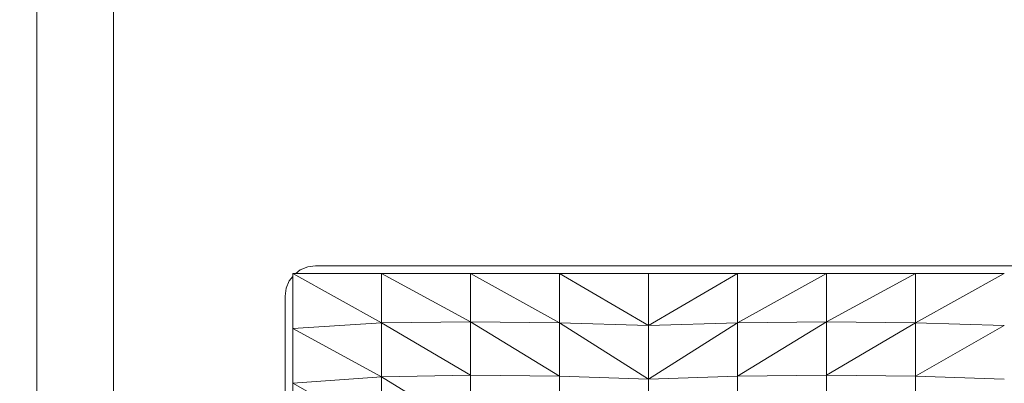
# Model space of a CAD drawing. Header units: millimetres. Extents: x -30280 to 100171, y -17460 to 4378.
# Tile 131 of 256: x 70730 to 71245, y -12755 to -12565. Entities that reach past the tile are written whole.
import ezdxf

# ---------------------------------------------------------------- set-up
doc = ezdxf.new("R2010")
doc.units = ezdxf.units.MM
doc.header["$MEASUREMENT"] = 0
doc.linetypes.add('Wipeout_Contour', pattern=[1000, 0, -1000])
for name, color, linetype in [('Nuevo_09_EI_Mobiliari general', 7, 'Continuous'), ('Nuevo_Puertas Archicad', 7, 'Continuous'), ('Nuevo_Ventanas Archicad', 7, 'Continuous')]:
    doc.layers.add(name, color=color, linetype=linetype)
doc.layers.add('Nuevo_09_EI_Mobiliari general_Pluma_Nº__1', color=7, linetype='Continuous', lineweight=5)
doc.layers.add('Nuevo_Ventanas Archicad_Pluma_Nº__1', color=7, linetype='Continuous', lineweight=5)

# ---------------------------------------------------------------- blocks, each defined once
blk = doc.blocks.new('Elem Sección_265_3', base_point=(91863.52, -13459.98))
at = {"color": 254, "linetype": 'Wipeout_Contour', "lineweight": 0, "ltscale": 287297.609356}
blk.add_wipeout([(70721.33, -13457.98), (70739.33, -13457.98), (70739.33, -11439.98), (70721.33, -11439.98)], dxfattribs=at).dxf.layer = 'Nuevo_Puertas Archicad'
blk = doc.blocks.new('Elem Sección_266_3', base_point=(91863.52, -13459.98))
at = {"color": 254, "linetype": 'Wipeout_Contour', "lineweight": 0, "ltscale": 287381.19152}
blk.add_wipeout([(70739.33, -11399.98), (70739.33, -13409.98), (70779.33, -13409.98), (70779.33, -11399.98)], dxfattribs=at).dxf.layer = 'Nuevo_Ventanas Archicad'
at = {"layer": 'Nuevo_Ventanas Archicad_Pluma_Nº__1', "color": 7, "linetype": 'Continuous', "lineweight": 5}
blk.add_line((70739.33, -11399.98), (70739.33, -13409.98), dxfattribs=at)
at = {"color": 254, "linetype": 'Wipeout_Contour', "lineweight": 0, "ltscale": 6281358.087819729}
blk.add_wipeout([(70779.33, -11399.98), (70779.33, -13409.98), (70885.03, -13409.98), (70885.03, -13222.72), (70869.03, -13222.72), (70869.03, -13105.29), (70869.03, -13083.96), (70869.03, -12765.01), (70869.03, -12755.4), (70869.03, -12709.76), (70869.57, -12705.67), (70871.17, -12701.85), (70873.03, -12699.46), (70873.03, -12697.89), (70874.61, -12697.89), (70877.03, -12696.05), (70880.89, -12694.47), (70885.03, -12693.93), (71605.03, -12693.93), (71609.17, -12694.47), (71613.03, -12696.05), (71615.45, -12697.89), (71617.03, -12697.89), (71617.03, -12699.46), (71618.88, -12701.85), (71620.48, -12705.67), (71621.03, -12709.76), (71621.03, -12755.4), (71621.03, -12765.01), (71621.03, -13083.96), (71621.03, -13105.29), (71621.03, -13222.72), (71605.03, -13222.72), (71605.03, -13409.98), (71819.32, -13409.98), (71819.32, -13222.72), (71803.32, -13222.72), (71803.32, -13158.54), (71803.32, -13115.54), (71803.32, -13083.96), (71803.32, -13077.32), (71803.32, -12765.01), (71803.32, -12755.4), (71803.32, -12709.76), (71803.87, -12705.67), (71805.47, -12701.85), (71807.32, -12699.46), (71807.32, -12697.89), (71808.9, -12697.89), (71811.32, -12696.05), (71815.18, -12694.47), (71819.32, -12693.93), (72539.32, -12693.93), (72543.46, -12694.47), (72547.32, -12696.05), (72549.74, -12697.89), (72551.32, -12697.89), (72551.32, -12699.46), (72553.18, -12701.85), (72554.78, -12705.67), (72555.32, -12709.76), (72555.32, -12755.4), (72555.32, -12765.01), (72555.32, -13077.32), (72555.32, -13083.96), (72555.32, -13115.54), (72555.32, -13158.54), (72555.32, -13222.72), (72539.32, -13222.72), (72539.32, -13409.98), (72718.36, -13409.98), (72718.36, -13222.72), (72702.36, -13222.72), (72702.36, -13158.54), (72702.36, -13139.56), (72702.36, -12709.76), (72702.9, -12705.67), (72704.5, -12701.85), (72706.36, -12699.46), (72706.36, -12697.89), (72707.94, -12697.89), (72710.36, -12696.05), (72714.22, -12694.47), (72718.36, -12693.93), (72752.42, -12693.93), (72752.42, -11399.98)], dxfattribs=at).dxf.layer = 'Nuevo_Ventanas Archicad'
at = {"layer": 'Nuevo_Ventanas Archicad_Pluma_Nº__1', "color": 7, "linetype": 'Continuous', "lineweight": 5}
blk.add_line((70779.33, -13409.98), (70779.33, -11399.98), dxfattribs=at)
blk = doc.blocks.new('Elem Sección_271_3', base_point=(91863.52, -13459.98))
at = {"color": 254, "linetype": 'Wipeout_Contour', "lineweight": 0, "ltscale": 216100.170152}
blk.add_wipeout([(70873.03, -12697.89), (70919.53, -12723.8), (70919.53, -12697.89)], dxfattribs=at).dxf.layer = 'Nuevo_09_EI_Mobiliari general'
at = {"color": 254, "linetype": 'Wipeout_Contour', "lineweight": 0, "ltscale": 217066.396838}
blk.add_wipeout([(71245.03, -12697.89), (71198.53, -12723.8), (71245.03, -12725.23)], dxfattribs=at).dxf.layer = 'Nuevo_09_EI_Mobiliari general'
at = {"color": 254, "linetype": 'Wipeout_Contour', "lineweight": 0, "ltscale": 216060.618719}
blk.add_wipeout([(70873.03, -12697.89), (70873.03, -12726.65), (70919.53, -12723.8)], dxfattribs=at).dxf.layer = 'Nuevo_09_EI_Mobiliari general'
at = {"color": 254, "linetype": 'Wipeout_Contour', "lineweight": 0, "ltscale": 217016.635528}
blk.add_wipeout([(71245.03, -12697.89), (71198.53, -12697.89), (71198.53, -12723.8)], dxfattribs=at).dxf.layer = 'Nuevo_09_EI_Mobiliari general'
at = {"color": 254, "linetype": 'Wipeout_Contour', "lineweight": 0, "ltscale": 216237.398614}
blk.add_wipeout([(70919.53, -12697.89), (70966.03, -12723.32), (70966.03, -12697.89)], dxfattribs=at).dxf.layer = 'Nuevo_09_EI_Mobiliari general'
at = {"color": 254, "linetype": 'Wipeout_Contour', "lineweight": 0, "ltscale": 217081.050144}
blk.add_wipeout([(71245.03, -12725.23), (71198.53, -12751.7), (71245.03, -12753.29)], dxfattribs=at).dxf.layer = 'Nuevo_09_EI_Mobiliari general'
at = {"color": 254, "linetype": 'Wipeout_Contour', "lineweight": 0, "ltscale": 216197.354604}
blk.add_wipeout([(70919.53, -12697.89), (70919.53, -12723.8), (70966.03, -12723.32)], dxfattribs=at).dxf.layer = 'Nuevo_09_EI_Mobiliari general'
at = {"color": 254, "linetype": 'Wipeout_Contour', "lineweight": 0, "ltscale": 217030.912942}
blk.add_wipeout([(71245.03, -12725.23), (71198.53, -12723.8), (71198.53, -12751.7)], dxfattribs=at).dxf.layer = 'Nuevo_09_EI_Mobiliari general'
at = {"color": 254, "linetype": 'Wipeout_Contour', "lineweight": 0, "ltscale": 216374.800854}
blk.add_wipeout([(70966.03, -12697.89), (71012.53, -12723.8), (71012.53, -12697.89)], dxfattribs=at).dxf.layer = 'Nuevo_09_EI_Mobiliari general'
at = {"color": 254, "linetype": 'Wipeout_Contour', "lineweight": 0, "ltscale": 216928.739636}
blk.add_wipeout([(71198.53, -12697.89), (71152.03, -12723.32), (71198.53, -12723.8)], dxfattribs=at).dxf.layer = 'Nuevo_09_EI_Mobiliari general'
at = {"color": 254, "linetype": 'Wipeout_Contour', "lineweight": 0, "ltscale": 216114.833835}
blk.add_wipeout([(70873.03, -12726.65), (70919.53, -12752.07), (70919.53, -12723.8)], dxfattribs=at).dxf.layer = 'Nuevo_09_EI_Mobiliari general'
at = {"color": 254, "linetype": 'Wipeout_Contour', "lineweight": 0, "ltscale": 289428.175262}
blk.add_wipeout([(71245.03, -12753.29), (71198.53, -12751.7), (71198.53, -12781), (71245.03, -12782.58)], dxfattribs=at).dxf.layer = 'Nuevo_09_EI_Mobiliari general'
at = {"color": 254, "linetype": 'Wipeout_Contour', "lineweight": 0, "ltscale": 216334.66743}
blk.add_wipeout([(70966.03, -12697.89), (70966.03, -12723.32), (71012.53, -12723.8)], dxfattribs=at).dxf.layer = 'Nuevo_09_EI_Mobiliari general'
at = {"color": 254, "linetype": 'Wipeout_Contour', "lineweight": 0, "ltscale": 216879.220507}
blk.add_wipeout([(71198.53, -12697.89), (71152.03, -12697.89), (71152.03, -12723.32)], dxfattribs=at).dxf.layer = 'Nuevo_09_EI_Mobiliari general'
at = {"color": 254, "linetype": 'Wipeout_Contour', "lineweight": 0, "ltscale": 216075.778748}
blk.add_wipeout([(70873.03, -12726.65), (70873.03, -12755.4), (70919.53, -12752.07)], dxfattribs=at).dxf.layer = 'Nuevo_09_EI_Mobiliari general'
at = {"color": 254, "linetype": 'Wipeout_Contour', "lineweight": 0, "ltscale": 216512.371142}
blk.add_wipeout([(71012.53, -12697.89), (71059.03, -12725.23), (71059.03, -12697.89)], dxfattribs=at).dxf.layer = 'Nuevo_09_EI_Mobiliari general'
at = {"color": 254, "linetype": 'Wipeout_Contour', "lineweight": 0, "ltscale": 216251.375164}
blk.add_wipeout([(70919.53, -12723.8), (70966.03, -12751.17), (70966.03, -12723.32)], dxfattribs=at).dxf.layer = 'Nuevo_09_EI_Mobiliari general'
at = {"color": 254, "linetype": 'Wipeout_Contour', "lineweight": 0, "ltscale": 216943.114517}
blk.add_wipeout([(71198.53, -12723.8), (71152.03, -12751.17), (71198.53, -12751.7)], dxfattribs=at).dxf.layer = 'Nuevo_09_EI_Mobiliari general'
at = {"color": 254, "linetype": 'Wipeout_Contour', "lineweight": 0, "ltscale": 216472.313424}
blk.add_wipeout([(71012.53, -12697.89), (71012.53, -12723.8), (71059.03, -12725.23)], dxfattribs=at).dxf.layer = 'Nuevo_09_EI_Mobiliari general'
at = {"color": 254, "linetype": 'Wipeout_Contour', "lineweight": 0, "ltscale": 216211.841168}
blk.add_wipeout([(70919.53, -12723.8), (70919.53, -12752.07), (70966.03, -12751.17)], dxfattribs=at).dxf.layer = 'Nuevo_09_EI_Mobiliari general'
at = {"color": 254, "linetype": 'Wipeout_Contour', "lineweight": 0, "ltscale": 216893.155812}
blk.add_wipeout([(71198.53, -12723.8), (71152.03, -12723.32), (71152.03, -12751.17)], dxfattribs=at).dxf.layer = 'Nuevo_09_EI_Mobiliari general'
at = {"layer": 'Nuevo_09_EI_Mobiliari general_Pluma_Nº__1', "color": 7, "linetype": 'Continuous', "lineweight": 5}
blk.add_line((71245.03, -12725.23), (71198.53, -12723.8), dxfattribs=at)
at = {"color": 254, "linetype": 'Wipeout_Contour', "lineweight": 0, "ltscale": 216791.414748}
blk.add_wipeout([(71152.03, -12697.89), (71105.53, -12723.8), (71152.03, -12723.32)], dxfattribs=at).dxf.layer = 'Nuevo_09_EI_Mobiliari general'
at = {"color": 254, "linetype": 'Wipeout_Contour', "lineweight": 0, "ltscale": 216388.778115}
blk.add_wipeout([(70966.03, -12723.32), (71012.53, -12751.7), (71012.53, -12723.8)], dxfattribs=at).dxf.layer = 'Nuevo_09_EI_Mobiliari general'
at = {"color": 254, "linetype": 'Wipeout_Contour', "lineweight": 0, "ltscale": 216130.102591}
blk.add_wipeout([(70873.03, -12755.4), (70919.53, -12781.32), (70919.53, -12752.07)], dxfattribs=at).dxf.layer = 'Nuevo_09_EI_Mobiliari general'
at = {"color": 254, "linetype": 'Wipeout_Contour', "lineweight": 0, "ltscale": 289244.34733}
blk.add_wipeout([(71198.53, -12751.7), (71152.03, -12751.17), (71152.03, -12780.46), (71198.53, -12781)], dxfattribs=at).dxf.layer = 'Nuevo_09_EI_Mobiliari general'
at = {"layer": 'Nuevo_09_EI_Mobiliari general_Pluma_Nº__1', "color": 7, "linetype": 'Continuous', "lineweight": 5}
for p, q in [((71198.53, -12723.8), (71198.53, -12751.7)), ((71245.03, -12725.23), (71198.53, -12751.7)), ((71198.53, -12751.7), (71198.53, -12781)), ((71245.03, -12753.29), (71198.53, -12751.7))]:
    blk.add_line(p, q, dxfattribs=at)
at = {"color": 254, "linetype": 'Wipeout_Contour', "lineweight": 0, "ltscale": 432021.14682}
blk.add_wipeout([(70869.03, -12755.4), (70873.03, -12755.4), (70873.03, -12699.46), (70871.17, -12701.85), (70869.57, -12705.67), (70869.03, -12709.76)], dxfattribs=at).dxf.layer = 'Nuevo_09_EI_Mobiliari general'
at = {"color": 254, "linetype": 'Wipeout_Contour', "lineweight": 0, "ltscale": 216741.978805}
blk.add_wipeout([(71152.03, -12697.89), (71105.53, -12697.89), (71105.53, -12723.8)], dxfattribs=at).dxf.layer = 'Nuevo_09_EI_Mobiliari general'
at = {"color": 254, "linetype": 'Wipeout_Contour', "lineweight": 0, "ltscale": 216348.996193}
blk.add_wipeout([(70966.03, -12723.32), (70966.03, -12751.17), (71012.53, -12751.7)], dxfattribs=at).dxf.layer = 'Nuevo_09_EI_Mobiliari general'
at = {"layer": 'Nuevo_09_EI_Mobiliari general_Pluma_Nº__1', "color": 7, "linetype": 'Continuous', "lineweight": 5}
for p, q in [((70871.17, -12701.85), (70869.57, -12705.67)), ((70869.57, -12705.67), (70869.03, -12709.76)), ((70869.03, -12709.76), (70869.03, -12755.4)), ((70873.03, -12726.65), (70919.53, -12723.8)), ((70873.03, -12726.65), (70873.03, -12755.4)), ((70919.53, -12723.8), (70966.03, -12723.32)), ((70869.03, -12755.4), (70869.03, -12812.92)), ((70873.03, -12755.4), (70873.03, -12784.16))]:
    blk.add_line(p, q, dxfattribs=at)
at = {"color": 254, "linetype": 'Wipeout_Contour', "lineweight": 0, "ltscale": 216526.709688}
blk.add_wipeout([(71012.53, -12723.8), (71059.03, -12753.29), (71059.03, -12725.23)], dxfattribs=at).dxf.layer = 'Nuevo_09_EI_Mobiliari general'
at = {"color": 254, "linetype": 'Wipeout_Contour', "lineweight": 0, "ltscale": 216805.713519}
blk.add_wipeout([(71152.03, -12723.32), (71105.53, -12751.7), (71152.03, -12751.17)], dxfattribs=at).dxf.layer = 'Nuevo_09_EI_Mobiliari general'
at = {"color": 254, "linetype": 'Wipeout_Contour', "lineweight": 0, "ltscale": 216266.481477}
blk.add_wipeout([(70919.53, -12752.07), (70966.03, -12780.46), (70966.03, -12751.17)], dxfattribs=at).dxf.layer = 'Nuevo_09_EI_Mobiliari general'
at = {"color": 254, "linetype": 'Wipeout_Contour', "lineweight": 0, "ltscale": 216486.756448}
blk.add_wipeout([(71012.53, -12723.8), (71012.53, -12751.7), (71059.03, -12753.29)], dxfattribs=at).dxf.layer = 'Nuevo_09_EI_Mobiliari general'
at = {"color": 254, "linetype": 'Wipeout_Contour', "lineweight": 0, "ltscale": 216755.932615}
blk.add_wipeout([(71152.03, -12723.32), (71105.53, -12723.8), (71105.53, -12751.7)], dxfattribs=at).dxf.layer = 'Nuevo_09_EI_Mobiliari general'
at = {"color": 254, "linetype": 'Wipeout_Contour', "lineweight": 0, "ltscale": 216227.206774}
blk.add_wipeout([(70919.53, -12752.07), (70919.53, -12781.32), (70966.03, -12780.46)], dxfattribs=at).dxf.layer = 'Nuevo_09_EI_Mobiliari general'
at = {"layer": 'Nuevo_09_EI_Mobiliari general_Pluma_Nº__1', "color": 7, "linetype": 'Continuous', "lineweight": 5}
for p, q in [((70873.03, -12726.65), (70919.53, -12752.07)), ((70919.53, -12723.8), (70919.53, -12752.07)), ((70966.03, -12723.32), (71012.53, -12723.8)), ((71198.53, -12723.8), (71152.03, -12723.32)), ((70873.03, -12755.4), (70919.53, -12752.07)), ((70919.53, -12752.07), (70919.53, -12781.32)), ((70873.03, -12755.4), (70919.53, -12781.32))]:
    blk.add_line(p, q, dxfattribs=at)
at = {"color": 254, "linetype": 'Wipeout_Contour', "lineweight": 0, "ltscale": 216654.422802}
blk.add_wipeout([(71105.53, -12697.89), (71059.03, -12725.23), (71105.53, -12723.8)], dxfattribs=at).dxf.layer = 'Nuevo_09_EI_Mobiliari general'
at = {"color": 254, "linetype": 'Wipeout_Contour', "lineweight": 0, "ltscale": 288512.063431}
blk.add_wipeout([(70966.03, -12751.17), (70966.03, -12780.46), (71012.53, -12781), (71012.53, -12751.7)], dxfattribs=at).dxf.layer = 'Nuevo_09_EI_Mobiliari general'
at = {"color": 254, "linetype": 'Wipeout_Contour', "lineweight": 0, "ltscale": 289061.270866}
blk.add_wipeout([(71152.03, -12751.17), (71105.53, -12751.7), (71105.53, -12781), (71152.03, -12780.46)], dxfattribs=at).dxf.layer = 'Nuevo_09_EI_Mobiliari general'
at = {"layer": 'Nuevo_09_EI_Mobiliari general_Pluma_Nº__1', "color": 7, "linetype": 'Continuous', "lineweight": 5}
for p, q in [((70919.53, -12723.8), (70966.03, -12751.17)), ((70966.03, -12723.32), (70966.03, -12751.17)), ((71152.03, -12723.32), (71152.03, -12751.17)), ((71198.53, -12723.8), (71152.03, -12751.17)), ((70919.53, -12752.07), (70966.03, -12751.17)), ((70919.53, -12752.07), (70966.03, -12780.46)), ((70966.03, -12751.17), (70966.03, -12780.46)), ((71152.03, -12751.17), (71152.03, -12780.46)), ((71198.53, -12751.7), (71152.03, -12751.17))]:
    blk.add_line(p, q, dxfattribs=at)
at = {"color": 254, "linetype": 'Wipeout_Contour', "lineweight": 0, "ltscale": 216604.905353}
blk.add_wipeout([(71105.53, -12697.89), (71059.03, -12697.89), (71059.03, -12725.23)], dxfattribs=at).dxf.layer = 'Nuevo_09_EI_Mobiliari general'
at = {"color": 254, "linetype": 'Wipeout_Contour', "lineweight": 0, "ltscale": 288695.878305}
blk.add_wipeout([(71012.53, -12751.7), (71012.53, -12781), (71059.03, -12782.58), (71059.03, -12753.29)], dxfattribs=at).dxf.layer = 'Nuevo_09_EI_Mobiliari general'
at = {"layer": 'Nuevo_09_EI_Mobiliari general_Pluma_Nº__1', "color": 7, "linetype": 'Continuous', "lineweight": 5}
for p, q in [((70966.03, -12723.32), (71012.53, -12751.7)), ((71012.53, -12723.8), (71012.53, -12751.7)), ((70966.03, -12751.17), (71012.53, -12751.7)), ((71012.53, -12751.7), (71012.53, -12781))]:
    blk.add_line(p, q, dxfattribs=at)
at = {"color": 254, "linetype": 'Wipeout_Contour', "lineweight": 0, "ltscale": 578938.837506}
blk.add_wipeout([(70874.61, -12697.89), (71615.45, -12697.89), (71613.03, -12696.05), (71609.17, -12694.47), (71605.03, -12693.93), (70885.03, -12693.93), (70880.89, -12694.47), (70877.03, -12696.05)], dxfattribs=at).dxf.layer = 'Nuevo_09_EI_Mobiliari general'
at = {"color": 254, "linetype": 'Wipeout_Contour', "lineweight": 0, "ltscale": 216668.853864}
blk.add_wipeout([(71105.53, -12723.8), (71059.03, -12753.29), (71105.53, -12751.7)], dxfattribs=at).dxf.layer = 'Nuevo_09_EI_Mobiliari general'
at = {"layer": 'Nuevo_09_EI_Mobiliari general_Pluma_Nº__1', "color": 7, "linetype": 'Continuous', "lineweight": 5}
for p, q in [((70877.03, -12696.05), (70874.61, -12697.89)), ((70880.89, -12694.47), (70877.03, -12696.05)), ((70885.03, -12693.93), (70880.89, -12694.47)), ((71605.03, -12693.93), (70885.03, -12693.93)), ((70873.03, -12699.46), (70871.17, -12701.85)), ((70873.03, -12697.89), (70874.61, -12697.89)), ((70873.03, -12697.89), (70873.03, -12699.46)), ((70873.03, -12697.89), (70919.53, -12723.8)), ((70873.03, -12699.46), (70873.03, -12726.65)), ((70874.61, -12697.89), (70919.53, -12697.89)), ((70919.53, -12697.89), (70966.03, -12697.89)), ((70919.53, -12697.89), (70919.53, -12723.8)), ((70919.53, -12697.89), (70966.03, -12723.32)), ((70966.03, -12697.89), (71012.53, -12697.89)), ((70966.03, -12697.89), (70966.03, -12723.32)), ((70966.03, -12697.89), (71012.53, -12723.8)), ((71012.53, -12697.89), (71059.03, -12697.89)), ((71012.53, -12697.89), (71012.53, -12723.8)), ((71105.53, -12697.89), (71059.03, -12697.89)), ((71152.03, -12697.89), (71105.53, -12697.89)), ((71152.03, -12697.89), (71152.03, -12723.32)), ((71198.53, -12697.89), (71152.03, -12697.89)), ((71198.53, -12697.89), (71152.03, -12723.32)), ((71198.53, -12697.89), (71198.53, -12723.8)), ((71245.03, -12697.89), (71198.53, -12697.89)), ((71245.03, -12697.89), (71198.53, -12723.8))]:
    blk.add_line(p, q, dxfattribs=at)
at = {"color": 254, "linetype": 'Wipeout_Contour', "lineweight": 0, "ltscale": 216619.238046}
blk.add_wipeout([(71105.53, -12723.8), (71059.03, -12725.23), (71059.03, -12753.29)], dxfattribs=at).dxf.layer = 'Nuevo_09_EI_Mobiliari general'
at = {"layer": 'Nuevo_09_EI_Mobiliari general_Pluma_Nº__1', "color": 7, "linetype": 'Continuous', "lineweight": 5}
for p, q in [((71012.53, -12697.89), (71059.03, -12725.23)), ((71059.03, -12697.89), (71059.03, -12725.23)), ((71105.53, -12697.89), (71059.03, -12725.23)), ((71105.53, -12697.89), (71105.53, -12723.8)), ((71152.03, -12697.89), (71105.53, -12723.8)), ((71012.53, -12723.8), (71059.03, -12725.23)), ((71105.53, -12723.8), (71059.03, -12725.23)), ((71152.03, -12723.32), (71105.53, -12723.8))]:
    blk.add_line(p, q, dxfattribs=at)
at = {"color": 254, "linetype": 'Wipeout_Contour', "lineweight": 0, "ltscale": 288878.947291}
blk.add_wipeout([(71105.53, -12751.7), (71059.03, -12753.29), (71059.03, -12782.58), (71105.53, -12781)], dxfattribs=at).dxf.layer = 'Nuevo_09_EI_Mobiliari general'
at = {"layer": 'Nuevo_09_EI_Mobiliari general_Pluma_Nº__1', "color": 7, "linetype": 'Continuous', "lineweight": 5}
for p, q in [((71012.53, -12723.8), (71059.03, -12753.29)), ((71105.53, -12723.8), (71059.03, -12753.29)), ((71059.03, -12725.23), (71059.03, -12753.29)), ((71152.03, -12723.32), (71105.53, -12751.7)), ((71105.53, -12723.8), (71105.53, -12751.7)), ((71012.53, -12751.7), (71059.03, -12753.29)), ((71105.53, -12751.7), (71059.03, -12753.29)), ((71059.03, -12753.29), (71059.03, -12782.58)), ((71152.03, -12751.17), (71105.53, -12751.7)), ((71105.53, -12751.7), (71105.53, -12781))]:
    blk.add_line(p, q, dxfattribs=at)

msp = doc.modelspace()

# ---------------------------------------------------------------- block references
at = {"layer": 'Nuevo_Puertas Archicad', "lineweight": 0}
msp.add_blockref('Elem Sección_265_3', (91863.52, -13459.98), dxfattribs=at)

# ---------------------------------------------------------------- next in the draw order: block references
at = {"layer": 'Nuevo_Ventanas Archicad', "lineweight": 0}
msp.add_blockref('Elem Sección_266_3', (91863.52, -13459.98), dxfattribs=at)

# ---------------------------------------------------------------- next in the draw order: block references
at = {"layer": 'Nuevo_09_EI_Mobiliari general', "lineweight": 0}
msp.add_blockref('Elem Sección_271_3', (91863.52, -13459.98), dxfattribs=at)

doc.saveas('drawing.dxf')
